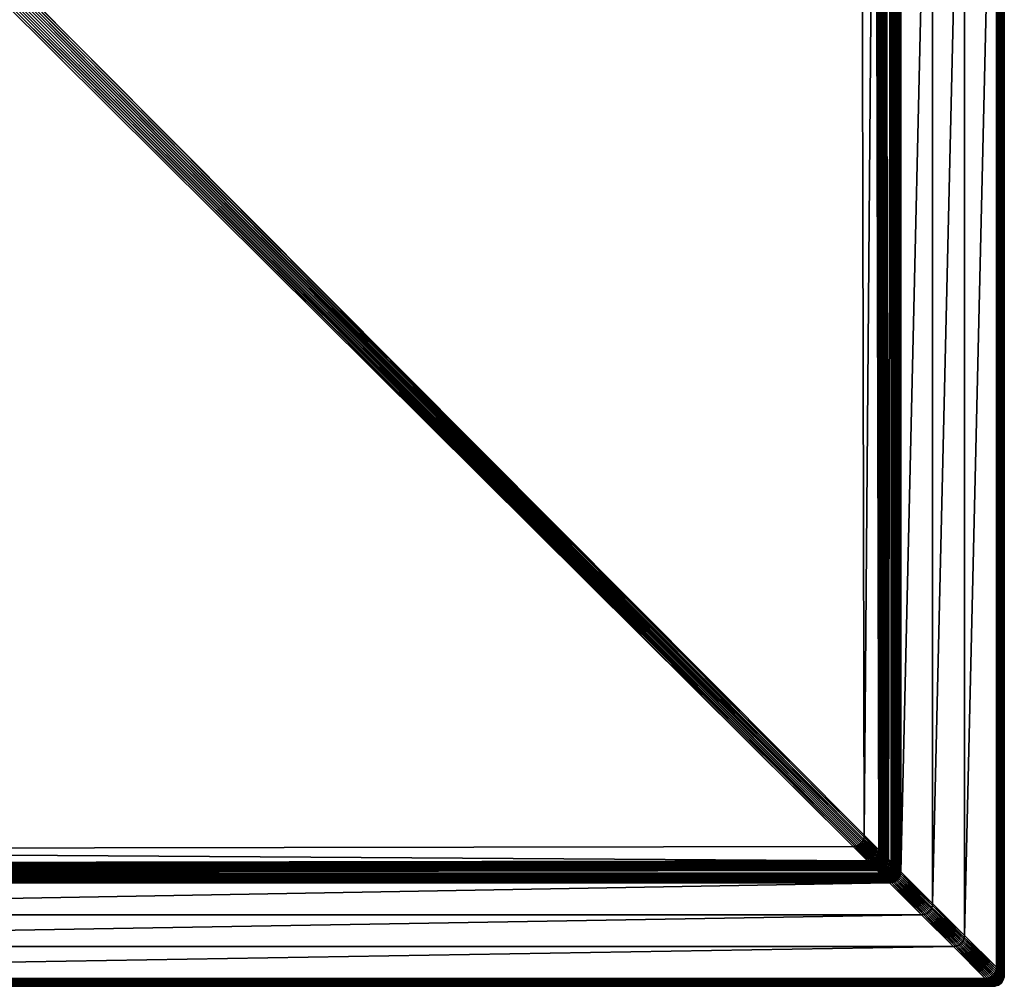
# Model space of a CAD drawing. Header units: centimetres. Extents: x -42.3 to 47.7, y 129 to 219.
# Tile 2 of 24: x 3.5 to 47.7, y 129 to 172.4. Entities that reach past the tile are written whole.
import ezdxf

# ---------------------------------------------------------------- set-up
doc = ezdxf.new("R2010")
doc.units = ezdxf.units.CM
doc.layers.get('0').update_dxf_attribs({"true_color": 0x565656})

msp = doc.modelspace()

# ---------------------------------------------------------------- meshes
at = {"color": 37, "true_color": 0x7a5834}
mesh = msp.add_polyface(dxfattribs=at)
corners = [(47.189, 129.044, 0), (47.189, 129.044, 4), (-41.811, 129.044, 4), (-40.027, 130.828, 4.5), (45.404, 130.828, 4.5), (43.973, 132.259, 4.5), (42.111, 134.121, 4.012), (41.987, 134.245, 3.239), (-36.74, 134.116, 3.986), (41.407, 135.825, 2.742), (41.27, 198.964, 2.15), (3.394, 174.043, 2.741), (41.555, 134.676, 2.751), (40.908, 135.324, 2.751), (-35.672, 135.188, 3.476), (3.324, 173.973, 2.742), (41.396, 135.735, 2.743), (3.253, 173.902, 2.743), (41.377, 135.655, 2.744), (3.183, 173.832, 2.745), (41.349, 135.583, 2.745), (3.112, 173.761, 2.746), (41.312, 135.52, 2.746), (3.042, 173.691, 2.747), (41.266, 135.466, 2.746), (40.997, 135.335, 2.75), (2.759, 173.409, 2.753), (41.077, 135.354, 2.749), (2.83, 173.479, 2.751), (41.149, 135.383, 2.748), (2.901, 173.55, 2.75), (41.212, 135.42, 2.747), (2.971, 173.62, 2.749), (47.181, 129.051, 4.089), (-41.804, 129.051, 4.089), (47.167, 129.065, 4.17), (-41.79, 129.065, 4.17), (47.147, 129.085, 4.241), (-41.77, 129.085, 4.241), (47.121, 129.111, 4.304), (-41.744, 129.111, 4.304), (47.089, 129.143, 4.359), (-41.521, 129.334, 4.489), (46.898, 129.334, 4.489), (46.835, 129.397, 4.5), (-41.578, 129.277, 4.47), (46.955, 129.277, 4.47), (-41.628, 129.227, 4.441), (47.006, 129.226, 4.441), (-41.673, 129.182, 4.404), (47.05, 129.182, 4.404), (-41.711, 129.144, 4.359), (-37.165, 133.69, 4.5), (42.542, 133.69, 4.5), (42.478, 133.755, 4.489), (-37.1, 133.755, 4.489), (42.418, 133.815, 4.47), (-37.041, 133.814, 4.47), (42.362, 133.87, 4.443), (-36.986, 133.869, 4.442), (42.312, 133.92, 4.407), (-36.936, 133.918, 4.406), (42.267, 133.966, 4.362), (-36.763, 134.093, 4.097), (42.132, 134.1, 4.099), (-36.788, 134.068, 4.176), (42.159, 134.074, 4.178), (-36.817, 134.038, 4.246), (42.19, 134.042, 4.248), (-36.852, 134.003, 4.308), (42.226, 134.006, 4.309), (-36.892, 133.963, 4.361), (41.965, 134.267, 3.152), (-36.72, 134.136, 3.898), (41.939, 134.293, 3.073), (-36.695, 134.161, 3.819), (41.908, 134.324, 3.003), (-36.665, 134.191, 3.748), (41.872, 134.36, 2.942), (-36.63, 134.225, 3.686), (41.831, 134.401, 2.889), (-36.383, 134.474, 3.5), (41.62, 134.612, 2.762), (-36.442, 134.414, 3.521), (41.68, 134.552, 2.781), (-36.497, 134.36, 3.549), (41.735, 134.497, 2.808), (-36.546, 134.31, 3.586), (41.785, 134.446, 2.844), (-36.591, 134.265, 3.632), (-38.596, 132.259, 4.5), (-41.458, 129.397, 4.5)]
mesh.append_faces([[corners[k] for k in face] for face in [(9, 10, 11)]], dxfattribs={"vtx1": -1, "color": 37})
mesh.append_faces([[corners[k] for k in face] for face in [(0, 1, 2), (3, 4, 5), (6, 7, 8), (12, 13, 14), (11, 15, 16), (16, 9, 11), (15, 17, 18), (18, 16, 15), (17, 19, 20), (20, 18, 17), (19, 21, 22), (22, 20, 19), (21, 23, 24), (24, 22, 21), (13, 25, 26), (25, 27, 28), (27, 29, 30), (30, 28, 27), (29, 31, 32), (32, 30, 29), (31, 24, 23), (23, 32, 31), (2, 1, 33), (34, 33, 35), (36, 35, 37), (38, 37, 39), (40, 39, 41), (42, 43, 44), (45, 46, 43), (47, 48, 46), (49, 50, 48), (51, 41, 50), (52, 53, 54), (55, 54, 56), (57, 56, 58), (59, 58, 60), (61, 60, 62), (63, 64, 6), (65, 66, 64), (67, 68, 66), (69, 70, 68), (71, 62, 70), (8, 7, 72), (73, 72, 74), (75, 74, 76), (77, 76, 78), (79, 78, 80), (81, 82, 12), (83, 84, 82), (85, 86, 84), (87, 88, 86), (89, 80, 88), (90, 5, 53), (91, 44, 4)]], dxfattribs={"vtx2": -1, "color": 37})
mesh = msp.add_polyface(dxfattribs=at)
corners = [(45.904, 194.328, 4.5), (44.473, 195.759, 4.5), (44.473, 132.759, 4.5), (42.602, 197.63, 4.015), (42.356, 197.877, 2.635), (42.486, 134.746, 3.229), (41.916, 198.317, 2.15), (41.27, 198.964, 2.15), (41.407, 135.825, 2.742), (47.689, 192.544, 0), (47.689, 192.644, 0), (47.689, 192.644, 4), (47.689, 192.544, 4), (47.689, 192.744, 0), (47.689, 192.744, 4), (47.621, 129.611, 4.304), (47.621, 192.611, 4.304), (47.589, 192.643, 4.359), (47.398, 129.834, 4.489), (47.398, 192.834, 4.489), (47.335, 192.897, 4.5), (47.455, 129.777, 4.47), (47.455, 192.777, 4.47), (47.506, 129.726, 4.441), (47.506, 192.727, 4.441), (47.55, 129.682, 4.404), (47.55, 192.682, 4.404), (47.589, 129.643, 4.359), (43.042, 134.19, 4.5), (43.042, 197.19, 4.5), (42.977, 197.255, 4.489), (42.978, 134.255, 4.489), (42.917, 197.315, 4.471), (42.918, 134.315, 4.47), (42.862, 197.371, 4.443), (42.862, 134.37, 4.443), (42.811, 197.422, 4.407), (42.812, 134.42, 4.407), (42.764, 197.468, 4.363), (42.632, 134.6, 4.099), (42.625, 197.607, 4.102), (42.659, 134.573, 4.178), (42.653, 197.579, 4.18), (42.69, 134.542, 4.248), (42.686, 197.547, 4.249), (42.726, 134.506, 4.309), (42.723, 197.51, 4.31), (42.767, 134.466, 4.362), (42.333, 197.9, 2.548), (42.464, 134.768, 3.143), (42.305, 197.928, 2.47), (42.438, 134.794, 3.064), (42.273, 197.961, 2.401), (42.406, 134.825, 2.994), (42.236, 197.998, 2.34), (42.37, 134.861, 2.933), (42.194, 198.039, 2.287), (42.119, 135.113, 2.752), (41.981, 198.253, 2.16), (42.179, 135.053, 2.771), (42.041, 198.192, 2.179), (42.234, 134.998, 2.799), (42.097, 198.137, 2.207), (42.284, 134.947, 2.835), (42.148, 198.086, 2.243), (42.33, 134.902, 2.88), (47.681, 192.651, 4.089), (47.681, 192.551, 4.089), (47.667, 192.665, 4.17), (47.667, 192.565, 4.17), (47.647, 192.685, 4.241), (47.647, 192.585, 4.241), (47.621, 192.711, 4.304), (47.589, 192.743, 4.359), (47.681, 192.751, 4.089), (47.667, 192.765, 4.17), (47.647, 192.785, 4.241), (47.621, 192.811, 4.304), (47.55, 192.782, 4.404), (45.904, 131.328, 4.5)]
mesh.append_faces([[corners[k] for k in face] for face in [(0, 1, 2), (3, 4, 5), (6, 7, 8), (9, 10, 11), (11, 12, 9), (10, 13, 14), (14, 11, 10), (15, 16, 17), (18, 19, 20), (21, 22, 19), (23, 24, 22), (25, 26, 24), (27, 17, 26), (28, 29, 30), (31, 30, 32), (33, 32, 34), (35, 34, 36), (37, 36, 38), (39, 40, 3), (41, 42, 40), (43, 44, 42), (45, 46, 44), (47, 38, 46), (5, 4, 48), (49, 48, 50), (51, 50, 52), (53, 52, 54), (55, 54, 56), (57, 58, 6), (59, 60, 58), (61, 62, 60), (63, 64, 62), (65, 56, 64), (12, 11, 66), (66, 67, 12), (67, 66, 68), (68, 69, 67), (69, 68, 70), (70, 71, 69), (71, 70, 72), (72, 16, 71), (16, 72, 73), (73, 17, 16), (11, 14, 74), (74, 66, 11), (66, 74, 75), (75, 68, 66), (68, 75, 76), (76, 70, 68), (77, 72, 70), (78, 26, 17), (17, 73, 78), (1, 29, 28), (20, 0, 79)]], dxfattribs={"vtx2": -1, "color": 37})
mesh = msp.add_polyface(dxfattribs=at)
corners = [(47.689, 192.544, 0), (47.689, 192.544, 4), (47.689, 129.544, 4), (47.689, 129.544, 0), (44.473, 132.759, 4.5), (45.904, 131.328, 4.5), (45.904, 194.328, 4.5), (42.486, 134.746, 3.229), (42.611, 134.621, 4.012), (42.602, 197.63, 4.015), (41.407, 135.825, 2.742), (42.054, 135.177, 2.742), (41.916, 198.317, 2.15), (40.997, 135.335, 2.75), (40.908, 135.324, 2.751), (41.555, 134.676, 2.751), (41.077, 135.354, 2.749), (41.644, 134.687, 2.75), (41.149, 135.383, 2.748), (41.725, 134.707, 2.749), (41.212, 135.42, 2.747), (41.796, 134.736, 2.748), (41.266, 135.466, 2.746), (41.859, 134.773, 2.747), (41.396, 135.735, 2.743), (42.043, 135.088, 2.743), (41.377, 135.655, 2.744), (42.024, 135.008, 2.744), (41.349, 135.583, 2.745), (41.996, 134.936, 2.745), (41.312, 135.52, 2.746), (41.959, 134.873, 2.746), (47.681, 192.551, 4.089), (47.681, 129.551, 4.089), (47.667, 192.565, 4.17), (47.667, 129.565, 4.17), (47.647, 192.585, 4.241), (47.647, 129.585, 4.241), (47.621, 192.611, 4.304), (47.621, 129.611, 4.304), (47.589, 192.643, 4.359), (47.589, 129.643, 4.359), (47.335, 192.897, 4.5), (47.335, 129.897, 4.5), (47.398, 129.834, 4.489), (47.398, 192.834, 4.489), (47.455, 129.777, 4.47), (47.455, 192.777, 4.47), (47.506, 129.726, 4.441), (47.506, 192.727, 4.441), (47.55, 129.682, 4.404), (47.55, 192.682, 4.404), (42.977, 197.255, 4.489), (42.978, 134.255, 4.489), (43.042, 134.19, 4.5), (42.917, 197.315, 4.471), (42.918, 134.315, 4.47), (42.862, 197.371, 4.443), (42.862, 134.37, 4.443), (42.811, 197.422, 4.407), (42.812, 134.42, 4.407), (42.764, 197.468, 4.363), (42.767, 134.466, 4.362), (42.632, 134.6, 4.099), (42.625, 197.607, 4.102), (42.659, 134.573, 4.178), (42.653, 197.579, 4.18), (42.69, 134.542, 4.248), (42.686, 197.547, 4.249), (42.726, 134.506, 4.309), (42.723, 197.51, 4.31), (42.333, 197.9, 2.548), (42.464, 134.768, 3.143), (42.305, 197.928, 2.47), (42.438, 134.794, 3.064), (42.273, 197.961, 2.401), (42.406, 134.825, 2.994), (42.236, 197.998, 2.34), (42.37, 134.861, 2.933), (42.194, 198.039, 2.287), (42.33, 134.902, 2.88), (42.119, 135.113, 2.752), (41.981, 198.253, 2.16), (42.179, 135.053, 2.771), (42.041, 198.192, 2.179), (42.234, 134.998, 2.799), (42.097, 198.137, 2.207), (42.284, 134.947, 2.835), (42.148, 198.086, 2.243), (44.473, 195.759, 4.5)]
mesh.append_faces([[corners[k] for k in face] for face in [(0, 1, 2), (2, 3, 0), (4, 5, 6), (7, 8, 9), (10, 11, 12), (13, 14, 15), (16, 13, 17), (18, 16, 19), (20, 18, 21), (22, 20, 23), (11, 10, 24), (24, 25, 11), (25, 24, 26), (26, 27, 25), (27, 26, 28), (28, 29, 27), (29, 28, 30), (30, 31, 29), (31, 30, 22), (2, 1, 32), (32, 33, 2), (33, 32, 34), (34, 35, 33), (35, 34, 36), (36, 37, 35), (37, 36, 38), (38, 39, 37), (40, 41, 39), (42, 43, 44), (45, 44, 46), (47, 46, 48), (49, 48, 50), (51, 50, 41), (52, 53, 54), (55, 56, 53), (57, 58, 56), (59, 60, 58), (61, 62, 60), (9, 8, 63), (64, 63, 65), (66, 65, 67), (68, 67, 69), (70, 69, 62), (71, 72, 7), (73, 74, 72), (75, 76, 74), (77, 78, 76), (79, 80, 78), (12, 11, 81), (82, 81, 83), (84, 83, 85), (86, 85, 87), (88, 87, 80), (54, 4, 89), (5, 43, 42)]], dxfattribs={"vtx2": -1, "color": 37})
mesh = msp.add_polyface(dxfattribs=at)
corners = [(-41.811, 129.044, 4), (-41.811, 129.044, 0), (47.189, 129.044, 0), (43.973, 132.259, 4.5), (-38.596, 132.259, 4.5), (-40.027, 130.828, 4.5), (-36.74, 134.116, 3.986), (-36.743, 134.112, 4.009), (42.111, 134.121, 4.012), (-35.672, 135.188, 3.476), (-36.318, 134.539, 3.489), (41.555, 134.676, 2.751), (2.689, 173.338, 2.754), (40.908, 135.324, 2.751), (2.759, 173.409, 2.753), (2.83, 173.479, 2.751), (40.997, 135.335, 2.75), (-36.161, 135.598, 3.477), (2.052, 173.975, 2.754), (1.982, 174.045, 2.754), (-36.141, 135.518, 3.478), (2.123, 173.904, 2.754), (-36.113, 135.446, 3.478), (2.194, 173.833, 2.754), (-36.076, 135.383, 3.478), (2.264, 173.762, 2.754), (-36.03, 135.329, 3.478), (2.335, 173.691, 2.754), (2.618, 173.409, 2.754), (-35.761, 135.199, 3.477), (2.547, 173.48, 2.754), (-35.841, 135.218, 3.478), (2.477, 173.55, 2.754), (-35.913, 135.246, 3.478), (2.406, 173.621, 2.754), (-35.976, 135.283, 3.478), (47.181, 129.051, 4.089), (-41.804, 129.051, 4.089), (47.167, 129.065, 4.17), (-41.79, 129.065, 4.17), (47.147, 129.085, 4.241), (-41.77, 129.085, 4.241), (47.121, 129.111, 4.304), (-41.744, 129.111, 4.304), (47.089, 129.143, 4.359), (-41.711, 129.144, 4.359), (46.835, 129.397, 4.5), (-41.458, 129.397, 4.5), (-41.521, 129.334, 4.489), (46.898, 129.334, 4.489), (-41.578, 129.277, 4.47), (46.955, 129.277, 4.47), (-41.628, 129.227, 4.441), (47.006, 129.226, 4.441), (-41.673, 129.182, 4.404), (47.05, 129.182, 4.404), (42.478, 133.755, 4.489), (-37.1, 133.755, 4.489), (-37.165, 133.69, 4.5), (42.418, 133.815, 4.47), (-37.041, 133.814, 4.47), (42.362, 133.87, 4.443), (-36.986, 133.869, 4.442), (42.312, 133.92, 4.407), (-36.936, 133.918, 4.406), (42.267, 133.966, 4.362), (-36.892, 133.963, 4.361), (-36.763, 134.093, 4.097), (42.132, 134.1, 4.099), (-36.788, 134.068, 4.176), (42.159, 134.074, 4.178), (-36.817, 134.038, 4.246), (42.19, 134.042, 4.248), (-36.852, 134.003, 4.308), (42.226, 134.006, 4.309), (41.965, 134.267, 3.152), (-36.72, 134.136, 3.898), (41.939, 134.293, 3.073), (-36.695, 134.161, 3.819), (41.908, 134.324, 3.003), (-36.665, 134.191, 3.748), (41.872, 134.36, 2.942), (-36.63, 134.225, 3.686), (41.831, 134.401, 2.889), (-36.591, 134.265, 3.632), (-36.383, 134.474, 3.5), (41.62, 134.612, 2.762), (-36.442, 134.414, 3.521), (41.68, 134.552, 2.781), (-36.497, 134.36, 3.549), (41.735, 134.497, 2.808), (-36.546, 134.31, 3.586), (41.785, 134.446, 2.844), (42.542, 133.69, 4.5), (45.404, 130.828, 4.5)]
mesh.append_faces([[corners[k] for k in face] for face in [(12, 9, 13)]], dxfattribs={"color": 37})
mesh.append_faces([[corners[k] for k in face] for face in [(0, 1, 2), (3, 4, 5), (6, 7, 8), (9, 10, 11), (14, 12, 13), (15, 14, 16), (17, 18, 19), (20, 21, 18), (22, 23, 21), (24, 25, 23), (26, 27, 25), (9, 12, 28), (28, 29, 9), (29, 28, 30), (30, 31, 29), (31, 30, 32), (32, 33, 31), (33, 32, 34), (34, 35, 33), (35, 34, 27), (27, 26, 35), (36, 37, 0), (38, 39, 37), (40, 41, 39), (42, 43, 41), (44, 45, 43), (46, 47, 48), (49, 48, 50), (51, 50, 52), (53, 52, 54), (55, 54, 45), (56, 57, 58), (59, 60, 57), (61, 62, 60), (63, 64, 62), (65, 66, 64), (8, 7, 67), (68, 67, 69), (70, 69, 71), (72, 71, 73), (74, 73, 66), (75, 76, 6), (77, 78, 76), (79, 80, 78), (81, 82, 80), (83, 84, 82), (11, 10, 85), (86, 85, 87), (88, 87, 89), (90, 89, 91), (92, 91, 84), (93, 58, 4), (94, 5, 47)]], dxfattribs={"vtx2": -1, "color": 37})
mesh = msp.add_polyface(dxfattribs=at)
corners = [(41.555, 134.676, 2.751), (41.644, 134.687, 2.75), (40.997, 135.335, 2.75), (41.725, 134.707, 2.749), (41.077, 135.354, 2.749), (41.796, 134.736, 2.748), (41.149, 135.383, 2.748), (41.859, 134.773, 2.747), (41.212, 135.42, 2.747), (41.913, 134.818, 2.746), (41.266, 135.466, 2.746), (41.959, 134.873, 2.746), (42.453, 134.678, 3.143), (42.464, 134.768, 3.143), (42.438, 134.794, 3.064), (42.427, 134.705, 3.065), (42.406, 134.825, 2.994), (42.396, 134.736, 2.995), (42.37, 134.861, 2.933), (42.36, 134.772, 2.933), (42.33, 134.902, 2.88), (42.319, 134.813, 2.88), (42.34, 134.691, 2.934), (41.924, 134.708, 2.758), (41.978, 134.754, 2.757), (42.054, 135.177, 2.742), (42.043, 135.088, 2.743), (42.108, 135.023, 2.753), (42.119, 135.113, 2.752), (42.168, 134.964, 2.772), (42.179, 135.053, 2.771), (42.223, 134.908, 2.8), (42.234, 134.998, 2.799), (42.273, 134.858, 2.836), (42.284, 134.947, 2.835), (42.024, 135.008, 2.744), (42.089, 134.943, 2.754), (42.149, 134.883, 2.773), (42.204, 134.828, 2.801), (42.254, 134.778, 2.837), (42.3, 134.732, 2.881), (41.996, 134.936, 2.745), (42.061, 134.871, 2.755), (42.12, 134.811, 2.774), (42.176, 134.756, 2.802), (42.226, 134.706, 2.838), (42.024, 134.808, 2.756), (42.084, 134.748, 2.775), (42.139, 134.693, 2.803), (42.038, 134.694, 2.776)]
mesh.append_faces([[corners[k] for k in face] for face in [(0, 1, 2), (1, 3, 4), (3, 5, 6), (5, 7, 8), (7, 9, 10), (10, 9, 11), (12, 13, 14), (15, 14, 16), (16, 17, 15), (17, 16, 18), (18, 19, 17), (19, 18, 20), (20, 21, 19), (22, 19, 21), (9, 7, 23), (23, 24, 9), (25, 26, 27), (27, 28, 25), (28, 27, 29), (29, 30, 28), (30, 29, 31), (31, 32, 30), (32, 31, 33), (33, 34, 32), (34, 33, 21), (21, 20, 34), (26, 35, 36), (36, 27, 26), (27, 36, 37), (37, 29, 27), (29, 37, 38), (38, 31, 29), (31, 38, 39), (39, 33, 31), (33, 39, 40), (40, 21, 33), (35, 41, 42), (42, 36, 35), (36, 42, 43), (43, 37, 36), (37, 43, 44), (44, 38, 37), (38, 44, 45), (45, 39, 38), (41, 11, 46), (46, 42, 41), (42, 46, 47), (47, 43, 42), (43, 47, 48), (48, 44, 43), (11, 9, 24), (24, 46, 11), (46, 24, 49), (49, 47, 46)]], dxfattribs={"vtx2": -1, "color": 37})
mesh = msp.add_polyface(dxfattribs=at)
corners = [(42.054, 134.278, 3.151), (41.965, 134.267, 3.152), (41.987, 134.245, 3.239), (42.028, 134.304, 3.072), (41.939, 134.293, 3.073), (41.997, 134.335, 3.003), (41.908, 134.324, 3.003), (41.961, 134.371, 2.941), (41.872, 134.36, 2.942), (41.92, 134.412, 2.888), (41.831, 134.401, 2.889), (42.077, 134.355, 3.002), (42.041, 134.391, 2.94), (42, 134.431, 2.887), (42.072, 134.46, 2.886), (41.644, 134.687, 2.75), (41.555, 134.676, 2.751), (41.62, 134.612, 2.762), (41.709, 134.623, 2.761), (41.68, 134.552, 2.781), (41.769, 134.563, 2.78), (41.735, 134.497, 2.808), (41.824, 134.508, 2.807), (41.785, 134.446, 2.844), (41.874, 134.457, 2.843), (41.725, 134.707, 2.749), (41.789, 134.642, 2.76), (41.849, 134.582, 2.779), (41.904, 134.527, 2.806), (41.955, 134.477, 2.843), (41.796, 134.736, 2.748), (41.861, 134.671, 2.759), (41.921, 134.611, 2.778), (41.976, 134.556, 2.806), (42.026, 134.505, 2.842), (41.859, 134.773, 2.747), (41.924, 134.708, 2.758), (41.984, 134.648, 2.777), (42.039, 134.593, 2.805), (41.978, 134.754, 2.757), (42.038, 134.694, 2.776)]
mesh.append_faces([[corners[k] for k in face] for face in [(0, 1, 2), (1, 0, 3), (3, 4, 1), (4, 3, 5), (5, 6, 4), (6, 5, 7), (7, 8, 6), (8, 7, 9), (9, 10, 8), (11, 5, 3), (12, 7, 5), (7, 12, 13), (13, 9, 7), (14, 13, 12), (15, 16, 17), (17, 18, 15), (18, 17, 19), (19, 20, 18), (20, 19, 21), (21, 22, 20), (22, 21, 23), (23, 24, 22), (24, 23, 10), (10, 9, 24), (25, 15, 18), (18, 26, 25), (26, 18, 20), (20, 27, 26), (27, 20, 22), (22, 28, 27), (28, 22, 24), (24, 29, 28), (29, 24, 9), (9, 13, 29), (30, 25, 26), (26, 31, 30), (31, 26, 27), (27, 32, 31), (32, 27, 28), (28, 33, 32), (33, 28, 29), (29, 34, 33), (34, 29, 13), (13, 14, 34), (35, 30, 31), (31, 36, 35), (36, 31, 32), (32, 37, 36), (37, 32, 33), (33, 38, 37), (38, 33, 34), (39, 36, 37), (37, 40, 39), (40, 37, 38)]], dxfattribs={"vtx2": -1, "color": 37})
mesh = msp.add_polyface(dxfattribs=at)
corners = [(41.987, 134.245, 3.239), (42.076, 134.256, 3.238), (42.054, 134.278, 3.151), (42.156, 134.276, 3.237), (42.135, 134.297, 3.15), (42.108, 134.324, 3.072), (42.028, 134.304, 3.072), (42.077, 134.355, 3.002), (41.997, 134.335, 3.003), (42.041, 134.391, 2.94), (42.228, 134.304, 3.236), (42.206, 134.326, 3.149), (42.18, 134.352, 3.071), (42.149, 134.383, 3.001), (42.113, 134.419, 2.939), (42.072, 134.46, 2.886), (42.291, 134.341, 3.235), (42.269, 134.363, 3.148), (42.243, 134.389, 3.07), (42.212, 134.42, 3), (42.176, 134.456, 2.938), (42.135, 134.497, 2.885), (42.266, 134.466, 2.999), (42.23, 134.502, 2.937), (42.189, 134.543, 2.884), (42.272, 134.66, 2.882), (42.235, 134.597, 2.883), (42.275, 134.556, 2.936), (42.026, 134.505, 2.842), (42.089, 134.542, 2.841), (42.039, 134.593, 2.805), (42.093, 134.639, 2.804), (42.038, 134.694, 2.776), (42.144, 134.588, 2.84), (42.254, 134.778, 2.837), (42.226, 134.706, 2.838), (42.176, 134.756, 2.802), (42.139, 134.693, 2.803), (42.189, 134.643, 2.839), (42.084, 134.748, 2.775)]
mesh.append_faces([[corners[k] for k in face] for face in [(0, 1, 2), (1, 3, 4), (4, 2, 1), (2, 4, 5), (5, 6, 2), (6, 5, 7), (8, 7, 9), (3, 10, 11), (11, 4, 3), (4, 11, 12), (12, 5, 4), (5, 12, 13), (13, 7, 5), (7, 13, 14), (14, 9, 7), (9, 14, 15), (10, 16, 17), (17, 11, 10), (11, 17, 18), (18, 12, 11), (12, 18, 19), (19, 13, 12), (13, 19, 20), (20, 14, 13), (14, 20, 21), (21, 15, 14), (22, 19, 18), (19, 22, 23), (23, 20, 19), (20, 23, 24), (24, 21, 20), (25, 26, 27), (27, 23, 22), (23, 27, 26), (26, 24, 23), (28, 29, 30), (29, 28, 15), (15, 21, 29), (30, 31, 32), (31, 30, 29), (29, 33, 31), (33, 29, 21), (21, 24, 33), (34, 35, 25), (36, 37, 38), (38, 35, 36), (35, 38, 26), (26, 25, 35), (39, 32, 31), (31, 37, 39), (37, 31, 33), (33, 38, 37), (38, 33, 24), (24, 26, 38)]], dxfattribs={"vtx2": -1, "color": 37})
mesh = msp.add_polyface(dxfattribs=at)
corners = [(42.291, 134.341, 3.235), (42.228, 134.304, 3.236), (42.352, 134.18, 4.012), (42.415, 134.217, 4.012), (42.469, 134.263, 4.012), (42.345, 134.387, 3.234), (42.6, 134.532, 4.012), (42.475, 134.657, 3.23), (42.455, 134.576, 3.231), (42.58, 134.452, 4.012), (42.427, 134.505, 3.232), (42.552, 134.38, 4.012), (42.391, 134.441, 3.233), (42.515, 134.317, 4.012), (42.323, 134.408, 3.147), (42.269, 134.363, 3.148), (42.297, 134.435, 3.069), (42.243, 134.389, 3.07), (42.266, 134.466, 2.999), (42.486, 134.746, 3.229), (42.464, 134.768, 3.143), (42.453, 134.678, 3.143), (42.438, 134.794, 3.064), (42.427, 134.705, 3.065), (42.434, 134.598, 3.144), (42.408, 134.624, 3.066), (42.396, 134.736, 2.995), (42.376, 134.655, 2.996), (42.36, 134.772, 2.933), (42.34, 134.691, 2.934), (42.319, 134.813, 2.88), (42.3, 134.732, 2.881), (42.406, 134.526, 3.145), (42.379, 134.552, 3.067), (42.348, 134.584, 2.997), (42.312, 134.619, 2.935), (42.272, 134.66, 2.882), (42.369, 134.463, 3.146), (42.343, 134.489, 3.068), (42.311, 134.52, 2.998), (42.275, 134.556, 2.936), (42.491, 134.241, 4.099), (42.254, 134.778, 2.837)]
mesh.append_faces([[corners[k] for k in face] for face in [(0, 1, 2), (3, 4, 5), (5, 0, 3), (6, 7, 8), (9, 8, 10), (11, 10, 12), (12, 13, 11), (12, 5, 4), (4, 13, 12), (0, 5, 14), (14, 15, 0), (15, 14, 16), (16, 17, 15), (17, 16, 18), (7, 19, 20), (20, 21, 7), (22, 23, 21), (8, 7, 21), (21, 24, 8), (24, 21, 23), (23, 25, 24), (25, 23, 26), (26, 27, 25), (27, 26, 28), (28, 29, 27), (30, 31, 29), (10, 8, 24), (24, 32, 10), (32, 24, 25), (25, 33, 32), (33, 25, 27), (27, 34, 33), (34, 27, 29), (29, 35, 34), (35, 29, 31), (31, 36, 35), (12, 10, 32), (32, 37, 12), (37, 32, 33), (33, 38, 37), (38, 33, 34), (34, 39, 38), (39, 34, 35), (35, 40, 39), (40, 35, 36), (5, 12, 37), (37, 14, 5), (14, 37, 38), (38, 16, 14), (16, 38, 39), (39, 18, 16), (18, 39, 40), (13, 4, 41), (36, 31, 42)]], dxfattribs={"vtx2": -1, "color": 37})
mesh = msp.add_polyface(dxfattribs=at)
corners = [(42.611, 134.621, 4.012), (42.486, 134.746, 3.229), (42.475, 134.657, 3.23), (42.6, 134.532, 4.012), (42.455, 134.576, 3.231), (42.58, 134.452, 4.012), (42.427, 134.505, 3.232), (42.552, 134.38, 4.012), (42.907, 134.226, 4.47), (42.918, 134.315, 4.47), (42.862, 134.37, 4.443), (42.852, 134.281, 4.443), (42.812, 134.42, 4.407), (42.801, 134.331, 4.407), (42.767, 134.466, 4.362), (42.756, 134.377, 4.362), (42.832, 134.2, 4.443), (42.782, 134.251, 4.407), (42.736, 134.296, 4.362), (42.621, 134.511, 4.099), (42.632, 134.6, 4.099), (42.648, 134.484, 4.178), (42.659, 134.573, 4.178), (42.679, 134.453, 4.248), (42.69, 134.542, 4.248), (42.715, 134.417, 4.309), (42.726, 134.506, 4.309), (42.602, 134.43, 4.099), (42.628, 134.404, 4.178), (42.659, 134.373, 4.248), (42.695, 134.337, 4.309), (42.574, 134.359, 4.099), (42.6, 134.332, 4.178), (42.631, 134.301, 4.248), (42.667, 134.265, 4.309), (42.708, 134.224, 4.362), (42.515, 134.317, 4.012), (42.537, 134.295, 4.099), (42.563, 134.269, 4.178), (42.594, 134.238, 4.248), (42.63, 134.202, 4.309), (42.491, 134.241, 4.099), (42.517, 134.215, 4.178)]
mesh.append_faces([[corners[k] for k in face] for face in [(0, 1, 2), (2, 3, 0), (4, 5, 3), (6, 7, 5), (8, 9, 10), (10, 11, 8), (11, 10, 12), (12, 13, 11), (13, 12, 14), (14, 15, 13), (16, 11, 13), (13, 17, 16), (17, 13, 15), (15, 18, 17), (0, 3, 19), (19, 20, 0), (20, 19, 21), (21, 22, 20), (22, 21, 23), (23, 24, 22), (24, 23, 25), (25, 26, 24), (26, 25, 15), (15, 14, 26), (3, 5, 27), (27, 19, 3), (19, 27, 28), (28, 21, 19), (21, 28, 29), (29, 23, 21), (23, 29, 30), (30, 25, 23), (25, 30, 18), (18, 15, 25), (5, 7, 31), (31, 27, 5), (27, 31, 32), (32, 28, 27), (28, 32, 33), (33, 29, 28), (29, 33, 34), (34, 30, 29), (30, 34, 35), (35, 18, 30), (7, 36, 37), (37, 31, 7), (31, 37, 38), (38, 32, 31), (32, 38, 39), (39, 33, 32), (33, 39, 40), (40, 34, 33), (41, 37, 36), (37, 41, 42), (42, 38, 37)]], dxfattribs={"vtx2": -1, "color": 37})
mesh = msp.add_polyface(dxfattribs=at)
corners = [(42.111, 134.121, 4.012), (42.2, 134.132, 4.012), (42.076, 134.256, 3.238), (41.987, 134.245, 3.239), (42.28, 134.152, 4.012), (42.156, 134.276, 3.237), (42.352, 134.18, 4.012), (42.228, 134.304, 3.236), (42.415, 134.217, 4.012), (42.291, 134.341, 3.235), (42.482, 133.951, 4.407), (42.553, 133.979, 4.407), (42.508, 134.024, 4.362), (42.436, 133.996, 4.362), (42.132, 134.1, 4.099), (42.221, 134.111, 4.099), (42.159, 134.074, 4.178), (42.248, 134.084, 4.178), (42.19, 134.042, 4.248), (42.279, 134.053, 4.248), (42.226, 134.006, 4.309), (42.315, 134.017, 4.309), (42.267, 133.966, 4.362), (42.356, 133.977, 4.362), (42.302, 134.13, 4.099), (42.328, 134.104, 4.178), (42.359, 134.073, 4.248), (42.395, 134.037, 4.309), (42.374, 134.159, 4.099), (42.4, 134.132, 4.178), (42.431, 134.101, 4.248), (42.467, 134.065, 4.309), (42.437, 134.195, 4.099), (42.463, 134.169, 4.178), (42.494, 134.138, 4.248), (42.53, 134.102, 4.309), (42.469, 134.263, 4.012), (42.491, 134.241, 4.099), (42.517, 134.215, 4.178), (42.549, 134.184, 4.248)]
mesh.append_faces([[corners[k] for k in face] for face in [(0, 1, 2), (2, 3, 0), (1, 4, 5), (5, 2, 1), (4, 6, 7), (7, 5, 4), (6, 8, 9), (10, 11, 12), (12, 13, 10), (1, 0, 14), (14, 15, 1), (15, 14, 16), (16, 17, 15), (17, 16, 18), (18, 19, 17), (19, 18, 20), (20, 21, 19), (21, 20, 22), (22, 23, 21), (4, 1, 15), (15, 24, 4), (24, 15, 17), (17, 25, 24), (25, 17, 19), (19, 26, 25), (26, 19, 21), (21, 27, 26), (27, 21, 23), (23, 13, 27), (6, 4, 24), (24, 28, 6), (28, 24, 25), (25, 29, 28), (29, 25, 26), (26, 30, 29), (30, 26, 27), (27, 31, 30), (31, 27, 13), (13, 12, 31), (8, 6, 28), (28, 32, 8), (32, 28, 29), (29, 33, 32), (33, 29, 30), (30, 34, 33), (34, 30, 31), (31, 35, 34), (35, 31, 12), (36, 8, 32), (32, 37, 36), (37, 32, 33), (33, 38, 37), (38, 33, 34), (34, 39, 38)]], dxfattribs={"vtx2": -1, "color": 37})
mesh = msp.add_polyface(dxfattribs=at)
corners = [(42.604, 133.928, 4.443), (42.667, 133.965, 4.443), (42.617, 134.016, 4.407), (42.553, 133.979, 4.407), (42.571, 134.061, 4.362), (42.508, 134.024, 4.362), (42.721, 134.011, 4.443), (42.671, 134.061, 4.407), (42.625, 134.107, 4.362), (42.53, 134.102, 4.309), (42.549, 134.184, 4.248), (42.494, 134.138, 4.248), (42.585, 134.148, 4.309), (43.031, 134.101, 4.5), (43.042, 134.19, 4.5), (42.978, 134.255, 4.489), (42.967, 134.166, 4.489), (42.918, 134.315, 4.47), (42.907, 134.226, 4.47), (43.012, 134.02, 4.5), (42.947, 134.085, 4.489), (42.887, 134.145, 4.47), (42.852, 134.281, 4.443), (42.832, 134.2, 4.443), (42.984, 133.949, 4.5), (42.919, 134.013, 4.489), (42.859, 134.073, 4.47), (42.804, 134.128, 4.443), (42.782, 134.251, 4.407), (42.754, 134.179, 4.407), (42.736, 134.296, 4.362), (42.708, 134.224, 4.362), (42.882, 133.95, 4.489), (42.822, 134.01, 4.47), (42.767, 134.065, 4.443), (42.717, 134.116, 4.407), (42.671, 134.161, 4.362), (42.776, 133.956, 4.47), (42.667, 134.265, 4.309), (42.63, 134.202, 4.309), (42.563, 134.269, 4.178), (42.517, 134.215, 4.178), (42.594, 134.238, 4.248)]
mesh.append_faces([[corners[k] for k in face] for face in [(0, 1, 2), (2, 3, 0), (3, 2, 4), (4, 5, 3), (1, 6, 7), (7, 2, 1), (2, 7, 8), (8, 4, 2), (5, 4, 9), (10, 11, 9), (9, 12, 10), (12, 9, 4), (4, 8, 12), (13, 14, 15), (15, 16, 13), (16, 15, 17), (17, 18, 16), (19, 13, 16), (16, 20, 19), (20, 16, 18), (18, 21, 20), (21, 18, 22), (22, 23, 21), (24, 19, 20), (20, 25, 24), (25, 20, 21), (21, 26, 25), (26, 21, 23), (23, 27, 26), (27, 23, 28), (28, 29, 27), (29, 28, 30), (30, 31, 29), (32, 25, 26), (26, 33, 32), (33, 26, 27), (27, 34, 33), (34, 27, 29), (29, 35, 34), (35, 29, 31), (31, 36, 35), (37, 33, 34), (34, 6, 37), (6, 34, 35), (35, 7, 6), (7, 35, 36), (36, 8, 7), (38, 39, 36), (36, 31, 38), (40, 41, 10), (10, 42, 40), (42, 10, 12), (12, 39, 42), (39, 12, 8), (8, 36, 39)]], dxfattribs={"vtx2": -1, "color": 37})
mesh = msp.add_polyface(dxfattribs=at)
corners = [(42.542, 133.69, 4.5), (42.631, 133.701, 4.5), (42.567, 133.766, 4.489), (42.478, 133.755, 4.489), (42.507, 133.826, 4.47), (42.418, 133.815, 4.47), (42.452, 133.881, 4.443), (42.362, 133.87, 4.443), (42.401, 133.931, 4.407), (42.312, 133.92, 4.407), (42.356, 133.977, 4.362), (42.267, 133.966, 4.362), (42.712, 133.72, 4.5), (42.647, 133.785, 4.489), (42.587, 133.845, 4.47), (42.532, 133.9, 4.443), (42.482, 133.951, 4.407), (42.436, 133.996, 4.362), (42.784, 133.749, 4.5), (42.719, 133.813, 4.489), (42.659, 133.873, 4.47), (42.604, 133.928, 4.443), (42.553, 133.979, 4.407), (42.847, 133.786, 4.5), (42.782, 133.85, 4.489), (42.722, 133.91, 4.47), (42.667, 133.965, 4.443), (42.901, 133.831, 4.5), (42.836, 133.896, 4.489), (42.776, 133.956, 4.47), (42.721, 134.011, 4.443), (42.947, 133.886, 4.5), (42.984, 133.949, 4.5), (42.919, 134.013, 4.489), (42.882, 133.95, 4.489), (42.822, 134.01, 4.47), (43.973, 132.259, 4.5), (44.062, 132.27, 4.5), (44.143, 132.289, 4.5), (44.215, 132.318, 4.5), (44.278, 132.355, 4.5), (44.443, 132.589, 4.5), (43.012, 134.02, 4.5), (44.415, 132.518, 4.5), (44.378, 132.455, 4.5)]
mesh.append_faces([[corners[k] for k in face] for face in [(0, 1, 2), (2, 3, 0), (3, 2, 4), (4, 5, 3), (5, 4, 6), (6, 7, 5), (7, 6, 8), (8, 9, 7), (9, 8, 10), (10, 11, 9), (1, 12, 13), (13, 2, 1), (2, 13, 14), (14, 4, 2), (4, 14, 15), (15, 6, 4), (6, 15, 16), (16, 8, 6), (8, 16, 17), (17, 10, 8), (12, 18, 19), (19, 13, 12), (13, 19, 20), (20, 14, 13), (14, 20, 21), (21, 15, 14), (15, 21, 22), (22, 16, 15), (18, 23, 24), (24, 19, 18), (19, 24, 25), (25, 20, 19), (20, 25, 26), (26, 21, 20), (23, 27, 28), (28, 24, 23), (24, 28, 29), (29, 25, 24), (25, 29, 30), (30, 26, 25), (31, 32, 33), (33, 34, 31), (27, 31, 34), (34, 28, 27), (28, 34, 35), (35, 29, 28), (1, 0, 36), (12, 1, 37), (18, 12, 38), (23, 18, 39), (27, 23, 40), (41, 42, 32), (43, 32, 31), (44, 31, 27)]], dxfattribs={"vtx2": -1, "color": 37})
mesh = msp.add_polyface(dxfattribs=at)
corners = [(45.404, 130.828, 4.5), (45.493, 130.839, 4.5), (44.062, 132.27, 4.5), (43.973, 132.259, 4.5), (45.574, 130.859, 4.5), (44.143, 132.289, 4.5), (45.646, 130.887, 4.5), (44.215, 132.318, 4.5), (45.709, 130.924, 4.5), (44.278, 132.355, 4.5), (45.763, 130.969, 4.5), (44.332, 132.4, 4.5), (45.904, 131.328, 4.5), (44.473, 132.759, 4.5), (44.462, 132.67, 4.5), (45.893, 131.239, 4.5), (44.443, 132.589, 4.5), (45.874, 131.159, 4.5), (44.415, 132.518, 4.5), (45.846, 131.087, 4.5), (44.378, 132.455, 4.5), (45.809, 131.024, 4.5), (46.924, 129.408, 4.5), (46.835, 129.397, 4.5), (46.898, 129.334, 4.489), (46.987, 129.345, 4.489), (42.631, 133.701, 4.5), (47.005, 129.428, 4.5), (42.712, 133.72, 4.5), (47.077, 129.456, 4.5), (42.784, 133.749, 4.5), (47.14, 129.493, 4.5), (42.847, 133.786, 4.5), (47.194, 129.538, 4.5), (42.901, 133.831, 4.5), (43.042, 134.19, 4.5), (43.031, 134.101, 4.5), (47.324, 129.808, 4.5), (47.335, 129.897, 4.5), (43.012, 134.02, 4.5), (47.305, 129.728, 4.5), (42.984, 133.949, 4.5), (47.277, 129.656, 4.5), (42.947, 133.886, 4.5), (47.24, 129.593, 4.5)]
mesh.append_faces([[corners[k] for k in face] for face in [(0, 1, 2), (2, 3, 0), (1, 4, 5), (5, 2, 1), (4, 6, 7), (7, 5, 4), (6, 8, 9), (9, 7, 6), (8, 10, 11), (11, 9, 8), (12, 13, 14), (14, 15, 12), (15, 14, 16), (16, 17, 15), (17, 16, 18), (18, 19, 17), (19, 18, 20), (20, 21, 19), (21, 20, 11), (11, 10, 21), (22, 23, 24), (24, 25, 22), (23, 22, 1), (1, 0, 23), (3, 2, 26), (22, 27, 4), (4, 1, 22), (2, 5, 28), (27, 29, 6), (6, 4, 27), (5, 7, 30), (29, 31, 8), (8, 6, 29), (7, 9, 32), (31, 33, 10), (10, 8, 31), (9, 11, 34), (13, 35, 36), (36, 14, 13), (15, 37, 38), (38, 12, 15), (14, 36, 39), (39, 16, 14), (17, 40, 37), (37, 15, 17), (41, 18, 16), (19, 42, 40), (40, 17, 19), (43, 20, 18), (21, 44, 42), (42, 19, 21), (34, 11, 20), (10, 33, 44), (44, 21, 10)]], dxfattribs={"vtx2": -1, "color": 37})
mesh = msp.add_polyface(dxfattribs=at)
corners = [(47.005, 129.428, 4.5), (46.924, 129.408, 4.5), (46.987, 129.345, 4.489), (47.068, 129.364, 4.489), (47.044, 129.288, 4.47), (47.077, 129.456, 4.5), (47.14, 129.393, 4.489), (47.125, 129.308, 4.47), (47.196, 129.336, 4.47), (47.14, 129.493, 4.5), (47.203, 129.43, 4.489), (47.26, 129.373, 4.47), (47.247, 129.285, 4.441), (47.31, 129.322, 4.441), (47.194, 129.538, 4.5), (47.257, 129.475, 4.489), (47.314, 129.418, 4.47), (47.365, 129.368, 4.441), (47.355, 129.277, 4.404), (47.409, 129.323, 4.404), (47.335, 129.897, 4.5), (47.324, 129.808, 4.5), (47.387, 129.745, 4.489), (47.398, 129.834, 4.489), (47.444, 129.688, 4.47), (47.455, 129.777, 4.47), (47.495, 129.637, 4.441), (47.305, 129.728, 4.5), (47.368, 129.664, 4.489), (47.425, 129.608, 4.47), (47.475, 129.557, 4.441), (47.277, 129.656, 4.5), (47.34, 129.593, 4.489), (47.396, 129.536, 4.47), (47.447, 129.485, 4.441), (47.24, 129.593, 4.5), (47.303, 129.53, 4.489), (47.36, 129.473, 4.47), (47.41, 129.422, 4.441), (47.455, 129.377, 4.404), (47.492, 129.441, 4.404), (47.448, 129.285, 4.359), (47.493, 129.339, 4.359)]
mesh.append_faces([[corners[k] for k in face] for face in [(0, 1, 2), (2, 3, 0), (3, 2, 4), (5, 0, 3), (3, 6, 5), (6, 3, 7), (7, 8, 6), (9, 5, 6), (6, 10, 9), (10, 6, 8), (8, 11, 10), (11, 8, 12), (12, 13, 11), (14, 9, 10), (10, 15, 14), (15, 10, 11), (11, 16, 15), (16, 11, 13), (13, 17, 16), (18, 19, 17), (20, 21, 22), (22, 23, 20), (23, 22, 24), (24, 25, 23), (25, 24, 26), (21, 27, 28), (28, 22, 21), (22, 28, 29), (29, 24, 22), (24, 29, 30), (27, 31, 32), (32, 28, 27), (28, 32, 33), (33, 29, 28), (29, 33, 34), (34, 30, 29), (31, 35, 36), (36, 32, 31), (32, 36, 37), (37, 33, 32), (33, 37, 38), (38, 34, 33), (34, 38, 39), (39, 40, 34), (35, 14, 15), (15, 36, 35), (36, 15, 16), (16, 37, 36), (37, 16, 17), (17, 38, 37), (38, 17, 19), (19, 39, 38), (39, 19, 41), (41, 42, 39)]], dxfattribs={"vtx2": -1, "color": 37})
mesh = msp.add_polyface(dxfattribs=at)
corners = [(47.689, 129.544, 4), (47.678, 129.454, 4), (47.678, 129.454, 0), (47.689, 129.544, 0), (47.658, 129.374, 4), (47.658, 129.374, 0), (47.63, 129.302, 4), (47.63, 129.302, 0), (47.681, 129.551, 4.089), (47.67, 129.462, 4.089), (47.667, 129.565, 4.17), (47.656, 129.476, 4.17), (47.647, 129.585, 4.241), (47.636, 129.496, 4.241), (47.621, 129.611, 4.304), (47.61, 129.522, 4.304), (47.589, 129.643, 4.359), (47.578, 129.554, 4.359), (47.651, 129.382, 4.089), (47.637, 129.395, 4.17), (47.617, 129.415, 4.241), (47.591, 129.442, 4.304), (47.558, 129.474, 4.359), (47.622, 129.31, 4.089), (47.609, 129.324, 4.17), (47.589, 129.344, 4.241), (47.563, 129.37, 4.304), (47.53, 129.402, 4.359), (47.552, 129.281, 4.241), (47.526, 129.307, 4.304), (47.493, 129.339, 4.359), (47.495, 129.637, 4.441), (47.506, 129.726, 4.441), (47.455, 129.777, 4.47), (47.54, 129.593, 4.404), (47.55, 129.682, 4.404), (47.475, 129.557, 4.441), (47.444, 129.688, 4.47), (47.52, 129.512, 4.404), (47.447, 129.485, 4.441), (47.492, 129.441, 4.404), (47.455, 129.377, 4.404)]
mesh.append_faces([[corners[k] for k in face] for face in [(0, 1, 2), (2, 3, 0), (1, 4, 5), (5, 2, 1), (4, 6, 7), (7, 5, 4), (1, 0, 8), (8, 9, 1), (9, 8, 10), (10, 11, 9), (11, 10, 12), (12, 13, 11), (13, 12, 14), (14, 15, 13), (15, 14, 16), (16, 17, 15), (4, 1, 9), (9, 18, 4), (18, 9, 11), (11, 19, 18), (19, 11, 13), (13, 20, 19), (20, 13, 15), (15, 21, 20), (21, 15, 17), (17, 22, 21), (6, 4, 18), (18, 23, 6), (23, 18, 19), (19, 24, 23), (24, 19, 20), (20, 25, 24), (25, 20, 21), (21, 26, 25), (26, 21, 22), (22, 27, 26), (28, 25, 26), (29, 26, 27), (27, 30, 29), (31, 32, 33), (32, 31, 34), (34, 35, 32), (35, 34, 17), (17, 16, 35), (36, 31, 37), (31, 36, 38), (38, 34, 31), (34, 38, 22), (22, 17, 34), (36, 39, 40), (40, 38, 36), (38, 40, 27), (27, 22, 38), (40, 41, 30), (30, 27, 40)]], dxfattribs={"vtx2": -1, "color": 37})
mesh = msp.add_polyface(dxfattribs=at)
corners = [(47.189, 129.044, 0), (47.278, 129.054, 0), (47.278, 129.054, 4), (47.189, 129.044, 4), (47.358, 129.074, 0), (47.358, 129.074, 4), (47.27, 129.062, 4.089), (47.181, 129.051, 4.089), (47.256, 129.076, 4.17), (47.167, 129.065, 4.17), (47.236, 129.096, 4.241), (47.147, 129.085, 4.241), (47.21, 129.122, 4.304), (47.121, 129.111, 4.304), (47.178, 129.154, 4.359), (47.089, 129.143, 4.359), (47.351, 129.082, 4.089), (47.337, 129.095, 4.17), (47.317, 129.115, 4.241), (47.291, 129.142, 4.304), (47.258, 129.174, 4.359), (47.389, 129.144, 4.241), (47.362, 129.17, 4.304), (47.33, 129.202, 4.359), (46.987, 129.345, 4.489), (46.898, 129.334, 4.489), (46.955, 129.277, 4.47), (47.044, 129.288, 4.47), (47.006, 129.226, 4.441), (47.095, 129.237, 4.441), (47.05, 129.182, 4.404), (47.14, 129.193, 4.404), (47.125, 129.308, 4.47), (47.068, 129.364, 4.489), (47.175, 129.257, 4.441), (47.22, 129.212, 4.404), (47.196, 129.336, 4.47), (47.247, 129.285, 4.441), (47.292, 129.241, 4.404), (47.31, 129.322, 4.441), (47.355, 129.277, 4.404), (47.365, 129.368, 4.441)]
mesh.append_faces([[corners[k] for k in face] for face in [(0, 1, 2), (2, 3, 0), (1, 4, 5), (5, 2, 1), (3, 2, 6), (6, 7, 3), (7, 6, 8), (8, 9, 7), (9, 8, 10), (10, 11, 9), (11, 10, 12), (12, 13, 11), (13, 12, 14), (14, 15, 13), (2, 5, 16), (16, 6, 2), (6, 16, 17), (17, 8, 6), (8, 17, 18), (18, 10, 8), (10, 18, 19), (19, 12, 10), (12, 19, 20), (20, 14, 12), (21, 18, 17), (18, 21, 22), (22, 19, 18), (19, 22, 23), (23, 20, 19), (24, 25, 26), (26, 27, 24), (27, 26, 28), (28, 29, 27), (29, 28, 30), (30, 31, 29), (31, 30, 15), (15, 14, 31), (27, 32, 33), (32, 27, 29), (29, 34, 32), (34, 29, 31), (31, 35, 34), (35, 31, 14), (14, 20, 35), (36, 32, 34), (34, 37, 36), (37, 34, 35), (35, 38, 37), (38, 35, 20), (20, 23, 38), (39, 37, 38), (38, 40, 39), (40, 38, 23), (41, 39, 40)]], dxfattribs={"vtx2": -1, "color": 37})
mesh = msp.add_polyface(dxfattribs=at)
corners = [(47.358, 129.074, 0), (47.43, 129.102, 0), (47.43, 129.102, 4), (47.358, 129.074, 4), (47.493, 129.139, 0), (47.493, 129.139, 4), (47.548, 129.185, 0), (47.548, 129.185, 4), (47.63, 129.302, 4), (47.593, 129.239, 4), (47.593, 129.239, 0), (47.63, 129.302, 0), (47.422, 129.11, 4.089), (47.351, 129.082, 4.089), (47.409, 129.124, 4.17), (47.337, 129.095, 4.17), (47.389, 129.144, 4.241), (47.485, 129.147, 4.089), (47.472, 129.161, 4.17), (47.452, 129.181, 4.241), (47.426, 129.207, 4.304), (47.362, 129.17, 4.304), (47.393, 129.239, 4.359), (47.33, 129.202, 4.359), (47.54, 129.193, 4.089), (47.526, 129.206, 4.17), (47.506, 129.226, 4.241), (47.48, 129.252, 4.304), (47.448, 129.285, 4.359), (47.355, 129.277, 4.404), (47.409, 129.323, 4.404), (47.622, 129.31, 4.089), (47.585, 129.247, 4.089), (47.609, 129.324, 4.17), (47.572, 129.261, 4.17), (47.589, 129.344, 4.241), (47.552, 129.281, 4.241), (47.563, 129.37, 4.304), (47.526, 129.307, 4.304), (47.493, 129.339, 4.359)]
mesh.append_faces([[corners[k] for k in face] for face in [(0, 1, 2), (2, 3, 0), (1, 4, 5), (5, 2, 1), (4, 6, 7), (7, 5, 4), (8, 9, 10), (10, 11, 8), (9, 7, 6), (6, 10, 9), (3, 2, 12), (12, 13, 3), (13, 12, 14), (14, 15, 13), (15, 14, 16), (2, 5, 17), (17, 12, 2), (12, 17, 18), (18, 14, 12), (14, 18, 19), (19, 16, 14), (16, 19, 20), (20, 21, 16), (21, 20, 22), (22, 23, 21), (5, 7, 24), (24, 17, 5), (17, 24, 25), (25, 18, 17), (18, 25, 26), (26, 19, 18), (19, 26, 27), (27, 20, 19), (20, 27, 28), (28, 22, 20), (23, 22, 29), (30, 29, 22), (22, 28, 30), (9, 8, 31), (31, 32, 9), (32, 31, 33), (33, 34, 32), (34, 33, 35), (35, 36, 34), (37, 38, 36), (7, 9, 32), (32, 24, 7), (24, 32, 34), (34, 25, 24), (25, 34, 36), (36, 26, 25), (26, 36, 38), (38, 27, 26), (27, 38, 39), (39, 28, 27)]], dxfattribs={"vtx2": -1, "color": 37})

doc.saveas('drawing.dxf')
